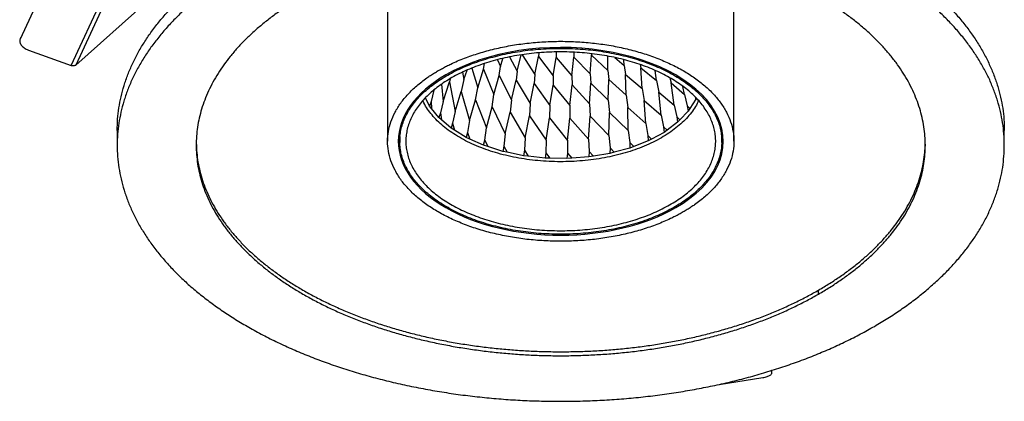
# Model space of a CAD drawing. Header units: millimetres. Extents: x 226 to 954, y 75 to 822.
# Tile 25 of 127: x 778 to 940, y 77 to 139. Entities that reach past the tile are written whole.
import ezdxf

# ---------------------------------------------------------------- set-up
doc = ezdxf.new("R2010")
doc.units = ezdxf.units.MM

msp = doc.modelspace()

# ---------------------------------------------------------------- linework, layer by layer
at = {"color": 179, "linetype": 'Continuous', "lineweight": 25}
for p, q in [((838.29, 149.25), (838.29, 119.44)), ((895.29, 119.44), (895.29, 149.25)), ((783.25, 147.97), (777.81, 136.26)), ((793.45, 145.93), (786.98, 131.99)), ((786.19, 131.89), (792.66, 145.83)), ((786.98, 131.99), (798.65, 142.37)), ((777.83, 136.33), (777.76, 136.1)), ((777.88, 136.48), (777.81, 136.26)), ((777.88, 136.48), (777.84, 136.33)), ((779.17, 134.46), (786.19, 131.89)), ((856.85, 131.75), (857.23, 133.08)), ((858.33, 133.32), (859.59, 130.97)), ((859.59, 130.97), (860.26, 133.66)), ((860.43, 133.69), (862.52, 130.45)), ((862.52, 130.45), (863.12, 133.41)), ((863.16, 134), (863.12, 133.41)), ((863.12, 133.41), (865.55, 130.2)), ((865.55, 130.2), (866.02, 133.21)), ((866.04, 134.15), (866.02, 133.21)), ((866.02, 133.21), (868.61, 130.23)), ((868.61, 130.23), (868.95, 133.27)), ((868.92, 134.1), (868.95, 133.27)), ((868.95, 133.27), (871.62, 130.53)), ((871.62, 130.53), (871.82, 133.6)), ((871.79, 133.86), (871.82, 133.6)), ((871.82, 133.6), (874.52, 131.1)), ((874.52, 131.1), (874.55, 133.45)), ((875.68, 133.23), (877.22, 131.92)), ((852.16, 131.49), (853.13, 128.25)), ((853.13, 128.25), (854.07, 131.31)), ((854.07, 131.31), (854.25, 132.25)), ((854.07, 131.31), (855.76, 127.13)), ((856.37, 132.87), (856.85, 131.75)), ((856.63, 130.27), (856.85, 131.75)), ((877.22, 131.92), (877.19, 132.87)), ((877.22, 131.92), (877.45, 130.45)), ((879.85, 132.07), (879.95, 131.54)), ((880.19, 128.13), (879.95, 131.54)), ((879.95, 131.54), (882.52, 129.45)), ((848.6, 129.74), (848.47, 129.22)), ((850.6, 130.81), (850.84, 129.59)), ((850.84, 129.59), (851.36, 131.15)), ((855.76, 127.13), (856.63, 130.27)), ((856.63, 130.27), (858.67, 126.26)), ((859.59, 130.97), (859.44, 129.48)), ((862.52, 130.45), (862.43, 128.95)), ((865.55, 130.2), (865.52, 128.69)), ((868.61, 130.23), (868.65, 128.72)), ((871.62, 130.53), (871.73, 129.03)), ((874.52, 131.1), (874.69, 129.61)), ((877.53, 127.03), (877.45, 130.45)), ((877.45, 130.45), (880.19, 128.13)), ((882.52, 129.45), (882.33, 131.1)), ((884.73, 129.89), (884.93, 129.05)), ((847.16, 128.83), (847.41, 126.01)), ((847.41, 126.01), (848.47, 129.22)), ((848.47, 129.22), (849.39, 124.34)), ((850.84, 129.59), (850.42, 127.64)), ((852.78, 126.26), (853.13, 128.25)), ((858.67, 126.26), (859.44, 129.48)), ((859.44, 129.48), (861.77, 125.66)), ((861.77, 125.66), (862.43, 128.95)), ((862.43, 128.95), (864.99, 125.35)), ((864.99, 125.35), (865.52, 128.69)), ((865.52, 128.69), (868.26, 125.34)), ((868.26, 125.34), (868.65, 128.72)), ((868.65, 128.72), (871.49, 125.62)), ((871.49, 125.62), (871.73, 129.03)), ((871.73, 129.03), (874.61, 126.19)), ((874.61, 126.19), (874.69, 129.61)), ((874.69, 129.61), (877.53, 127.03)), ((880.19, 128.13), (880.54, 126.14)), ((882.52, 129.45), (882.93, 127.5)), ((885.47, 125.36), (884.93, 129.05)), ((884.93, 129.05), (887.15, 127.13)), ((887.15, 127.13), (886.9, 128.47)), ((845.2, 125.23), (844.51, 126.59)), ((845.92, 127.84), (845.44, 125.99)), ((845.92, 127.84), (845.94, 127.91)), ((845.92, 127.89), (845.92, 127.84)), ((849.39, 124.34), (850.42, 127.64)), ((850.42, 127.64), (851.79, 122.86)), ((855.48, 125.11), (855.76, 127.13)), ((877.53, 127.03), (877.81, 125.01)), ((883.33, 123.76), (882.93, 127.5)), ((882.93, 127.5), (885.47, 125.36)), ((887.15, 127.13), (887.61, 125.27)), ((888.92, 126.73), (889, 126.35)), ((889.08, 126.57), (889, 126.35)), ((845.44, 125.99), (845.2, 125.23)), ((845.52, 124.81), (845.2, 125.23)), ((845.44, 125.99), (845.52, 124.81)), ((846.73, 123.33), (845.52, 124.81)), ((847.41, 126.01), (846.97, 124.12)), ((851.79, 122.86), (852.78, 126.26)), ((852.78, 126.26), (854.56, 121.63)), ((854.56, 121.63), (855.48, 125.11)), ((855.48, 125.11), (857.64, 120.66)), ((858.67, 126.26), (858.45, 124.22)), ((861.77, 125.66), (861.64, 123.61)), ((864.99, 125.35), (864.94, 123.29)), ((868.26, 125.34), (868.3, 123.27)), ((871.49, 125.62), (871.62, 123.56)), ((874.61, 126.19), (874.81, 124.15)), ((877.89, 121.23), (877.81, 125.01)), ((877.81, 125.01), (880.78, 122.37)), ((880.78, 122.37), (880.54, 126.14)), ((880.54, 126.14), (883.33, 123.76)), ((885.47, 125.36), (885.89, 123.45)), ((887.61, 125.27), (888.05, 124.81)), ((887.61, 125.27), (887.77, 124.39)), ((888.05, 124.81), (887.77, 124.39)), ((889, 126.35), (888.05, 124.81)), ((846.97, 124.12), (846.73, 123.33)), ((847.16, 122.95), (846.73, 123.33)), ((846.97, 124.12), (847.16, 122.95)), ((849.39, 124.34), (848.99, 122.41)), ((857.64, 120.66), (858.45, 124.22)), ((858.45, 124.22), (860.94, 119.98)), ((860.94, 119.98), (861.64, 123.61)), ((861.64, 123.61), (864.38, 119.6)), ((864.38, 119.6), (864.94, 123.29)), ((864.94, 123.29), (867.88, 119.54)), ((867.88, 119.54), (868.3, 123.27)), ((868.3, 123.27), (871.36, 119.8)), ((871.36, 119.8), (871.62, 123.56)), ((871.62, 123.56), (874.72, 120.37)), ((874.72, 120.37), (874.81, 124.15)), ((874.81, 124.15), (877.89, 121.23)), ((883.33, 123.76), (883.7, 121.81)), ((885.89, 123.45), (886.41, 122.95)), ((885.89, 123.45), (886.02, 122.56)), ((887.77, 124.39), (886.41, 122.95)), ((848.76, 121.6), (847.16, 122.95)), ((848.99, 122.41), (848.76, 121.6)), ((849.29, 121.27), (848.76, 121.6)), ((848.99, 122.41), (849.29, 121.27)), ((851.79, 122.86), (851.45, 120.9)), ((854.29, 119.64), (854.56, 121.63)), ((880.78, 122.37), (881.1, 120.4)), ((883.7, 121.81), (884.29, 121.27)), ((883.7, 121.81), (883.79, 120.91)), ((886.02, 122.56), (884.29, 121.27)), ((886.41, 122.95), (886.02, 122.56)), ((793.79, 121.23), (793.79, 118.78)), ((840.24, 121.33), (840.29, 119.25)), ((851.23, 120.08), (849.29, 121.27)), ((851.45, 120.9), (851.23, 120.08)), ((851.84, 119.79), (851.23, 120.08)), ((851.45, 120.9), (851.84, 119.79)), ((857.64, 120.66), (857.43, 118.64)), ((860.94, 119.98), (860.8, 117.95)), ((874.72, 120.37), (874.9, 118.35)), ((877.89, 121.23), (878.14, 119.23)), ((881.1, 120.4), (881.73, 119.79)), ((881.1, 120.4), (881.15, 119.49)), ((883.79, 120.91), (881.73, 119.79)), ((884.29, 121.27), (883.79, 120.91)), ((893.28, 119.25), (893.33, 121.33)), ((939.79, 118.78), (939.79, 121.23)), ((806.8, 119.11), (806.81, 118.81)), ((854.08, 118.79), (851.84, 119.79)), ((854.08, 118.79), (854.29, 119.64)), ((854.76, 118.57), (854.08, 118.79)), ((854.29, 119.64), (854.76, 118.57)), ((857.25, 117.78), (854.76, 118.57)), ((857.43, 118.64), (857.25, 117.78)), ((857.43, 118.64), (857.98, 117.62)), ((864.38, 119.6), (864.32, 117.56)), ((867.88, 119.54), (867.9, 117.5)), ((871.36, 119.8), (871.46, 117.76)), ((874.9, 118.35), (874.88, 117.44)), ((874.9, 118.35), (875.59, 117.62)), ((878.15, 118.32), (875.59, 117.62)), ((878.14, 119.23), (878.81, 118.57)), ((878.14, 119.23), (878.15, 118.32)), ((878.81, 118.57), (878.15, 118.32)), ((881.15, 119.49), (878.81, 118.57)), ((881.73, 119.79), (881.15, 119.49)), ((926.76, 118.81), (926.77, 119.11)), ((857.98, 117.62), (857.25, 117.78)), ((860.64, 117.07), (857.98, 117.62)), ((860.8, 117.95), (860.64, 117.07)), ((861.41, 116.98), (860.64, 117.07)), ((860.8, 117.95), (861.41, 116.98)), ((864.2, 116.67), (861.41, 116.98)), ((864.32, 117.56), (864.2, 116.67)), ((864.32, 117.56), (864.98, 116.65)), ((867.9, 117.5), (867.81, 116.6)), ((867.9, 117.5), (868.59, 116.65)), ((871.4, 116.86), (868.59, 116.65)), ((871.46, 117.76), (871.4, 116.86)), ((872.16, 116.98), (871.4, 116.86)), ((871.46, 117.76), (872.16, 116.98)), ((874.88, 117.44), (872.16, 116.98)), ((875.59, 117.62), (874.88, 117.44)), ((864.98, 116.65), (864.2, 116.67)), ((867.81, 116.6), (864.98, 116.65)), ((868.59, 116.65), (867.81, 116.6)), ((909.21, 94.29), (909.21, 94.94)), ((901.47, 81.53), (901.36, 81.68)), ((901.53, 81.31), (901.51, 81.59)), ((892.88, 79.43), (900.04, 80.54))]:
    msp.add_line(p, q, dxfattribs=at)
at = {"color": 8, "linetype": 'Continuous', "lineweight": 25}
for p, q in [((885.96, 130.2), (885.96, 130)), ((885.7, 108.73), (885.7, 108.52)), ((901.46, 81.71), (901.47, 81.53))]:
    msp.add_line(p, q, dxfattribs=at)
at = {"color": 179, "linetype": 'Continuous', "lineweight": 25}
for points, knots in [([(815.17, 151.03), (815.93, 151.46), (817.47, 152.33), (819.89, 153.54), (822.39, 154.7), (824.99, 155.8), (827.64, 156.82), (830.36, 157.77), (833.12, 158.64), (835.95, 159.45), (838.86, 160.18), (841.83, 160.85), (844.88, 161.45), (847.96, 161.96), (851.08, 162.4), (854.21, 162.76), (857.35, 163.03), (860.49, 163.23), (863.63, 163.35), (866.81, 163.39), (870, 163.35), (873.2, 163.22), (876.39, 163.02), (879.57, 162.74), (882.7, 162.37), (885.78, 161.94), (888.81, 161.43), (891.79, 160.84), (894.75, 160.17), (897.67, 159.43), (900.55, 158.61), (903.36, 157.72), (906.11, 156.75), (908.76, 155.73), (911.32, 154.64), (913.77, 153.5), (916.14, 152.3), (918.43, 151.03), (920.64, 149.7), (922.76, 148.31), (924.77, 146.86), (926.66, 145.36), (928.43, 143.83), (930.07, 142.26), (931.59, 140.66), (932.98, 139.03), (934.26, 137.35), (935.41, 135.64), (936.45, 133.88), (937.34, 132.1), (938.1, 130.3), (938.72, 128.49), (939.2, 126.68), (939.54, 124.87), (939.75, 123.05), (939.77, 121.84), (939.79, 121.23)], [0, 0, 0, 0, 0.018667, 0.037333, 0.056, 0.074667, 0.093333, 0.111667, 0.13, 0.148333, 0.166667, 0.185333, 0.204, 0.222667, 0.241333, 0.26, 0.278333, 0.296667, 0.315, 0.333333, 0.352, 0.370667, 0.389333, 0.408, 0.426667, 0.445, 0.463333, 0.481667, 0.5, 0.518667, 0.537333, 0.556, 0.574667, 0.593333, 0.611667, 0.63, 0.648333, 0.666667, 0.685333, 0.704, 0.722667, 0.741333, 0.76, 0.778333, 0.796667, 0.815, 0.833333, 0.852, 0.870667, 0.889333, 0.908, 0.926667, 0.945, 0.963333, 0.981667, 1, 1, 1, 1]), ([(918.41, 88.98), (919.15, 89.43), (920.65, 90.31), (922.76, 91.71), (924.77, 93.15), (926.66, 94.65), (928.43, 96.19), (930.07, 97.75), (931.59, 99.35), (932.98, 100.98), (934.26, 102.66), (935.41, 104.38), (936.45, 106.13), (937.34, 107.91), (938.1, 109.72), (938.72, 111.52), (939.2, 113.34), (939.54, 115.15), (939.74, 116.96), (939.81, 118.79), (939.74, 120.64), (939.53, 122.49), (939.18, 124.33), (938.68, 126.16), (938.05, 127.97), (937.3, 129.75), (936.41, 131.49), (935.39, 133.22), (934.24, 134.93), (932.96, 136.61), (931.54, 138.27), (929.99, 139.9), (928.32, 141.48), (926.54, 143.01), (924.66, 144.49), (922.68, 145.91), (920.6, 147.28), (918.41, 148.6), (916.1, 149.87), (913.69, 151.09), (911.18, 152.25), (908.59, 153.35), (905.93, 154.37), (903.21, 155.32), (900.45, 156.19), (897.62, 157), (894.71, 157.73), (891.74, 158.4), (888.7, 159), (885.61, 159.51), (882.49, 159.95), (879.36, 160.31), (876.22, 160.58), (873.09, 160.78), (869.94, 160.9), (866.77, 160.94), (863.58, 160.9), (860.37, 160.78), (857.18, 160.57), (854.01, 160.29), (850.88, 159.93), (847.79, 159.49), (844.77, 158.98), (841.78, 158.39), (838.82, 157.73), (835.9, 156.98), (833.02, 156.16), (830.21, 155.27), (827.46, 154.3), (824.81, 153.28), (822.26, 152.19), (819.8, 151.05), (817.43, 149.85), (815.92, 149.01), (815.17, 148.58)], [0, 0, 0, 0, 0.014, 0.028, 0.042, 0.056, 0.07, 0.08375, 0.0975, 0.11125, 0.125, 0.139, 0.153, 0.167, 0.181, 0.195, 0.20875, 0.2225, 0.23625, 0.25, 0.264, 0.278, 0.292, 0.306, 0.32, 0.33375, 0.3475, 0.36125, 0.375, 0.389, 0.403, 0.417, 0.431, 0.445, 0.45875, 0.4725, 0.48625, 0.5, 0.514, 0.528, 0.542, 0.556, 0.57, 0.58375, 0.5975, 0.61125, 0.625, 0.639, 0.653, 0.667, 0.681, 0.695, 0.70875, 0.7225, 0.73625, 0.75, 0.764, 0.778, 0.792, 0.806, 0.82, 0.83375, 0.8475, 0.86125, 0.875, 0.889, 0.903, 0.917, 0.931, 0.945, 0.95875, 0.9725, 0.98625, 1, 1, 1, 1]), ([(909.21, 94.29), (909.83, 94.65), (911.06, 95.38), (912.79, 96.53), (914.44, 97.72), (916, 98.95), (917.45, 100.21), (918.8, 101.5), (920.05, 102.81), (921.19, 104.15), (922.24, 105.53), (923.19, 106.94), (924.04, 108.39), (924.78, 109.85), (925.4, 111.33), (925.91, 112.82), (926.3, 114.31), (926.58, 115.79), (926.75, 117.29), (926.81, 118.79), (926.75, 120.31), (926.57, 121.83), (926.28, 123.34), (925.88, 124.85), (925.36, 126.33), (924.74, 127.79), (924.01, 129.23), (923.18, 130.65), (922.23, 132.05), (921.17, 133.44), (920, 134.8), (918.73, 136.14), (917.36, 137.44), (915.9, 138.7), (914.35, 139.91), (912.73, 141.08), (911.02, 142.2), (909.22, 143.29), (907.32, 144.34), (905.33, 145.34), (903.27, 146.29), (901.14, 147.19), (898.96, 148.03), (896.73, 148.81), (894.45, 149.53), (892.13, 150.19), (889.74, 150.8), (887.29, 151.35), (884.79, 151.83), (882.26, 152.26), (879.7, 152.62), (877.12, 152.91), (874.54, 153.14), (871.97, 153.3), (869.38, 153.4), (866.77, 153.43), (864.15, 153.4), (861.51, 153.3), (858.89, 153.13), (856.28, 152.9), (853.71, 152.6), (851.18, 152.24), (848.69, 151.82), (846.23, 151.34), (843.8, 150.79), (841.4, 150.18), (839.04, 149.51), (836.72, 148.77), (834.47, 147.98), (832.29, 147.14), (830.19, 146.24), (828.17, 145.3), (826.22, 144.32), (824.98, 143.62), (824.36, 143.28)], [0, 0, 0, 0, 0.014, 0.028, 0.042, 0.056, 0.07, 0.08375, 0.0975, 0.11125, 0.125, 0.139, 0.153, 0.167, 0.181, 0.195, 0.20875, 0.2225, 0.23625, 0.25, 0.264, 0.278, 0.292, 0.306, 0.32, 0.33375, 0.3475, 0.36125, 0.375, 0.389, 0.403, 0.417, 0.431, 0.445, 0.45875, 0.4725, 0.48625, 0.5, 0.514, 0.528, 0.542, 0.556, 0.57, 0.58375, 0.5975, 0.61125, 0.625, 0.639, 0.653, 0.667, 0.681, 0.695, 0.70875, 0.7225, 0.73625, 0.75, 0.764, 0.778, 0.792, 0.806, 0.82, 0.83375, 0.8475, 0.86125, 0.875, 0.889, 0.903, 0.917, 0.931, 0.945, 0.95875, 0.9725, 0.98625, 1, 1, 1, 1]), ([(793.79, 121.23), (793.8, 121.85), (793.83, 123.09), (794.05, 124.94), (794.4, 126.78), (794.89, 128.61), (795.52, 130.42), (796.28, 132.2), (797.16, 133.94), (798.18, 135.67), (799.33, 137.37), (800.62, 139.06), (802.04, 140.72), (803.58, 142.35), (805.25, 143.93), (807.03, 145.46), (808.91, 146.94), (810.89, 148.36), (812.97, 149.73), (814.43, 150.6), (815.17, 151.03)], [0, 0, 0, 0, 0.0559999, 0.1119999, 0.1679998, 0.2239997, 0.2799997, 0.3349998, 0.3899998, 0.4449999, 0.5, 0.5559999, 0.6119998, 0.6679998, 0.7239997, 0.7799996, 0.8349997, 0.8899998, 0.9449999, 1, 1, 1, 1]), ([(815.17, 148.58), (814.42, 148.14), (812.93, 147.25), (810.82, 145.86), (808.81, 144.41), (806.91, 142.91), (805.14, 141.38), (803.5, 139.81), (801.98, 138.22), (800.59, 136.58), (799.31, 134.9), (798.16, 133.19), (797.13, 131.43), (796.23, 129.65), (795.47, 127.85), (794.85, 126.04), (794.38, 124.23), (794.04, 122.42), (793.83, 120.6), (793.76, 118.77), (793.83, 116.93), (794.05, 115.08), (794.4, 113.24), (794.89, 111.4), (795.52, 109.6), (796.28, 107.82), (797.16, 106.07), (798.18, 104.35), (799.33, 102.64), (800.62, 100.95), (802.04, 99.29), (803.58, 97.67), (805.25, 96.08), (807.03, 94.55), (808.91, 93.08), (810.89, 91.66), (812.97, 90.29), (815.16, 88.97), (817.47, 87.69), (819.89, 86.47), (822.39, 85.31), (824.99, 84.22), (827.64, 83.2), (830.36, 82.25), (833.12, 81.37), (835.95, 80.57), (838.86, 79.83), (841.83, 79.16), (844.88, 78.57), (847.96, 78.05), (851.08, 77.61), (854.21, 77.26), (857.35, 76.98), (860.49, 76.78), (863.63, 76.67), (866.81, 76.63), (870, 76.67), (873.2, 76.79), (876.39, 76.99), (879.57, 77.28), (882.7, 77.64), (885.78, 78.08), (888.81, 78.59), (891.79, 79.18), (894.75, 79.84), (897.67, 80.58), (900.55, 81.4), (903.36, 82.3), (906.11, 83.26), (908.76, 84.29), (911.32, 85.37), (913.77, 86.51), (916.15, 87.71), (917.65, 88.56), (918.41, 88.98)], [0, 0, 0, 0, 0.014, 0.028, 0.042, 0.056, 0.07, 0.08375, 0.0975, 0.11125, 0.125, 0.139, 0.153, 0.167, 0.181, 0.195, 0.20875, 0.2225, 0.23625, 0.25, 0.264, 0.278, 0.292, 0.306, 0.32, 0.33375, 0.3475, 0.36125, 0.375, 0.389, 0.403, 0.417, 0.431, 0.445, 0.45875, 0.4725, 0.48625, 0.5, 0.514, 0.528, 0.542, 0.556, 0.57, 0.58375, 0.5975, 0.61125, 0.625, 0.639, 0.653, 0.667, 0.681, 0.695, 0.70875, 0.7225, 0.73625, 0.75, 0.764, 0.778, 0.792, 0.806, 0.82, 0.83375, 0.8475, 0.86125, 0.875, 0.889, 0.903, 0.917, 0.931, 0.945, 0.95875, 0.9725, 0.98625, 1, 1, 1, 1]), ([(824.36, 143.28), (823.75, 142.91), (822.52, 142.18), (820.78, 141.04), (819.13, 139.85), (817.57, 138.62), (816.12, 137.36), (814.77, 136.07), (813.52, 134.75), (812.38, 133.41), (811.33, 132.03), (810.38, 130.62), (809.53, 129.18), (808.8, 127.72), (808.17, 126.23), (807.66, 124.75), (807.27, 123.26), (806.99, 121.77), (806.82, 120.28), (806.77, 118.77), (806.83, 117.26), (807, 115.74), (807.29, 114.22), (807.69, 112.72), (808.21, 111.23), (808.83, 109.77), (809.56, 108.34), (810.4, 106.92), (811.34, 105.52), (812.4, 104.13), (813.57, 102.76), (814.84, 101.43), (816.21, 100.13), (817.67, 98.87), (819.22, 97.65), (820.84, 96.49), (822.55, 95.36), (824.36, 94.28), (826.25, 93.23), (828.24, 92.22), (830.3, 91.27), (832.43, 90.37), (834.61, 89.53), (836.85, 88.75), (839.12, 88.04), (841.45, 87.37), (843.83, 86.77), (846.28, 86.22), (848.78, 85.73), (851.31, 85.31), (853.88, 84.95), (856.45, 84.65), (859.03, 84.43), (861.61, 84.26), (864.19, 84.17), (866.8, 84.13), (869.43, 84.17), (872.06, 84.27), (874.68, 84.44), (877.29, 84.67), (879.86, 84.97), (882.4, 85.33), (884.88, 85.75), (887.34, 86.23), (889.77, 86.78), (892.17, 87.39), (894.54, 88.06), (896.85, 88.79), (899.11, 89.59), (901.28, 90.43), (903.39, 91.32), (905.4, 92.26), (907.36, 93.25), (908.59, 93.94), (909.21, 94.29)], [0, 0, 0, 0, 0.014, 0.028, 0.042, 0.056, 0.07, 0.08375, 0.0975, 0.11125, 0.125, 0.139, 0.153, 0.167, 0.181, 0.195, 0.20875, 0.2225, 0.23625, 0.25, 0.264, 0.278, 0.292, 0.306, 0.32, 0.33375, 0.3475, 0.36125, 0.375, 0.389, 0.403, 0.417, 0.431, 0.445, 0.45875, 0.4725, 0.48625, 0.5, 0.514, 0.528, 0.542, 0.556, 0.57, 0.58375, 0.5975, 0.61125, 0.625, 0.639, 0.653, 0.667, 0.681, 0.695, 0.70875, 0.7225, 0.73625, 0.75, 0.764, 0.778, 0.792, 0.806, 0.82, 0.83375, 0.8475, 0.86125, 0.875, 0.889, 0.903, 0.917, 0.931, 0.945, 0.95875, 0.9725, 0.98625, 1, 1, 1, 1]), ([(777.81, 136.26), (777.78, 136.18), (777.73, 136.03), (777.74, 135.78), (777.83, 135.52), (777.98, 135.27), (778.2, 135.02), (778.48, 134.8), (778.81, 134.6), (779.05, 134.51), (779.17, 134.46)], [0, 0, 0, 0, 0.124999, 0.25, 0.375, 0.5, 0.624999, 0.750001, 0.874999, 1, 1, 1, 1]), ([(847.62, 108.87), (847.22, 109.12), (846.44, 109.61), (845.38, 110.4), (844.4, 111.23), (843.52, 112.09), (842.73, 112.99), (842.06, 113.91), (841.48, 114.86), (841.02, 115.82), (840.66, 116.8), (840.42, 117.79), (840.29, 118.79), (840.27, 119.79), (840.37, 120.79), (840.58, 121.79), (840.9, 122.77), (841.34, 123.74), (841.88, 124.69), (842.53, 125.62), (843.28, 126.53), (844.14, 127.4), (845.09, 128.24), (846.13, 129.04), (847.26, 129.8), (848.48, 130.51), (849.77, 131.18), (851.14, 131.8), (852.57, 132.36), (854.07, 132.87), (855.62, 133.32), (857.21, 133.71), (858.85, 134.04), (860.52, 134.31), (862.22, 134.52), (863.94, 134.66), (865.67, 134.73), (867.41, 134.74), (869.14, 134.68), (870.86, 134.56), (872.57, 134.38), (874.25, 134.13), (875.9, 133.81), (877.5, 133.44), (879.07, 133), (880.58, 132.51), (882.03, 131.96), (883.42, 131.36), (884.74, 130.71), (885.55, 130.23), (885.96, 130)], [0, 0, 0, 0, 0.020833, 0.041667, 0.0625, 0.083333, 0.104167, 0.125, 0.145833, 0.166667, 0.1875, 0.208333, 0.229167, 0.25, 0.270833, 0.291667, 0.3125, 0.333333, 0.354167, 0.375, 0.395833, 0.416667, 0.4375, 0.458333, 0.479167, 0.5, 0.520833, 0.541667, 0.5625, 0.583333, 0.604167, 0.625, 0.645833, 0.666667, 0.6875, 0.708333, 0.729167, 0.75, 0.770833, 0.791667, 0.8125, 0.833333, 0.854167, 0.875, 0.895833, 0.916667, 0.9375, 0.958333, 0.979167, 1, 1, 1, 1]), ([(846.63, 131.07), (846.74, 131.13), (846.97, 131.26), (847.3, 131.44), (847.65, 131.63), (847.99, 131.81), (848.35, 131.98), (848.94, 132.27), (849.8, 132.66), (850.95, 133.12), (852.13, 133.55), (853.75, 134.08), (855.86, 134.66), (858.5, 135.21), (861.22, 135.6), (863.99, 135.84), (866.79, 135.92), (869.58, 135.84), (872.36, 135.6), (875.07, 135.21), (877.71, 134.66), (880.24, 133.97), (882.65, 133.14), (884.9, 132.17), (886.97, 131.09), (888.85, 129.89), (890.52, 128.59), (891.96, 127.2), (893.16, 125.74), (894.1, 124.22), (894.78, 122.65), (895.19, 121.05), (895.33, 119.44), (895.19, 117.82), (894.78, 116.22), (894.1, 114.65), (893.16, 113.13), (892.16, 111.91), (891.24, 110.97), (890.49, 110.29), (889.69, 109.63), (888.92, 109.06), (888.22, 108.59), (887.59, 108.19), (887.16, 107.93), (886.94, 107.8)], [0, 0, 0, 0, 0.0052124, 0.010422, 0.0156302, 0.0208383, 0.0260479, 0.0312603, 0.0468891, 0.0625178, 0.0781466, 0.0937753, 0.1250234, 0.1562715, 0.1875196, 0.2187677, 0.2500158, 0.2812639, 0.312512, 0.3437601, 0.3750082, 0.4062563, 0.4375043, 0.4687524, 0.5000005, 0.5312486, 0.5624967, 0.5937448, 0.6249929, 0.656241, 0.6874891, 0.7187372, 0.7499853, 0.7812333, 0.8124814, 0.8437295, 0.8749776, 0.9062257, 0.9218545, 0.9374832, 0.953112, 0.9687407, 0.9791624, 0.9895784, 1, 1, 1, 1]), ([(885.7, 108.52), (892.46, 112.42), (895.1, 118.1), (890.15, 128.76), (882.94, 132.92), (864.48, 135.78), (854.63, 134.26), (847.87, 130.36)], [0, 0, 0, 0, 0.3333333, 0.3333333, 0.6666667, 0.6666667, 1, 1, 1, 1]), ([(885.23, 129.6), (884.84, 129.83), (884.06, 130.28), (882.79, 130.91), (881.46, 131.49), (880.06, 132.02), (878.6, 132.49), (877.1, 132.91), (875.55, 133.27), (873.97, 133.57), (872.35, 133.81), (870.71, 133.99), (869.05, 134.11), (867.38, 134.16), (865.71, 134.15), (864.05, 134.08), (862.39, 133.95), (860.76, 133.75), (859.15, 133.49), (857.57, 133.17), (856.04, 132.8), (854.55, 132.36), (853.11, 131.87), (851.73, 131.33), (850.41, 130.74), (849.17, 130.09), (848, 129.41), (846.91, 128.67), (845.91, 127.9), (844.99, 127.1), (844.17, 126.26), (843.45, 125.39), (842.82, 124.5), (842.3, 123.58), (841.88, 122.65), (841.57, 121.7), (841.37, 120.74), (841.28, 119.78), (841.29, 118.82), (841.42, 117.86), (841.65, 116.9), (841.99, 115.96), (842.44, 115.03), (842.99, 114.12), (843.64, 113.23), (844.39, 112.37), (845.24, 111.54), (846.18, 110.74), (847.21, 109.98), (847.96, 109.51), (848.34, 109.27)], [0, 0, 0, 0, 0.020833, 0.041667, 0.0625, 0.083333, 0.104167, 0.125, 0.145833, 0.166667, 0.1875, 0.208333, 0.229167, 0.25, 0.270833, 0.291667, 0.3125, 0.333333, 0.354167, 0.375, 0.395833, 0.416667, 0.4375, 0.458333, 0.479167, 0.5, 0.520833, 0.541667, 0.5625, 0.583333, 0.604167, 0.625, 0.645833, 0.666667, 0.6875, 0.708333, 0.729167, 0.75, 0.770833, 0.791667, 0.8125, 0.833333, 0.854167, 0.875, 0.895833, 0.916667, 0.9375, 0.958333, 0.979167, 1, 1, 1, 1]), ([(786.98, 131.99), (786.93, 131.95), (786.82, 131.88), (786.62, 131.83), (786.41, 131.83), (786.26, 131.87), (786.19, 131.89)], [0, 0, 0, 0, 0.249996, 0.5, 0.749998, 1, 1, 1, 1]), ([(886.94, 107.8), (886.83, 107.74), (886.61, 107.61), (886.27, 107.43), (885.93, 107.24), (885.58, 107.07), (885.23, 106.89), (884.63, 106.6), (883.77, 106.22), (882.63, 105.75), (881.44, 105.32), (879.82, 104.79), (877.71, 104.21), (875.07, 103.67), (872.36, 103.27), (869.58, 103.04), (866.79, 102.96), (863.99, 103.04), (861.22, 103.27), (858.5, 103.67), (855.86, 104.21), (853.33, 104.9), (850.93, 105.73), (848.68, 106.7), (846.6, 107.78), (844.72, 108.98), (843.05, 110.28), (841.61, 111.67), (840.41, 113.13), (839.47, 114.65), (838.79, 116.22), (838.38, 117.82), (838.24, 119.44), (838.38, 121.05), (838.79, 122.65), (839.47, 124.22), (840.41, 125.74), (841.41, 126.96), (842.33, 127.9), (843.08, 128.58), (843.89, 129.24), (844.65, 129.81), (845.36, 130.29), (845.98, 130.69), (846.42, 130.94), (846.63, 131.07)], [0, 0, 0, 0, 0.0052124, 0.010422, 0.0156302, 0.0208383, 0.0260479, 0.0312603, 0.0468891, 0.0625178, 0.0781466, 0.0937753, 0.1250234, 0.1562715, 0.1875196, 0.2187677, 0.2500158, 0.2812639, 0.312512, 0.3437601, 0.3750082, 0.4062563, 0.4375043, 0.4687524, 0.5000005, 0.5312486, 0.5624967, 0.5937448, 0.6249929, 0.656241, 0.6874891, 0.7187372, 0.7499853, 0.7812333, 0.8124814, 0.8437295, 0.8749776, 0.9062257, 0.9218545, 0.9374832, 0.953112, 0.9687407, 0.9791624, 0.9895784, 1, 1, 1, 1]), ([(847.87, 130.36), (842.85, 127.46), (840.04, 123.53), (840.04, 115.34), (842.85, 111.41), (852.89, 105.62), (859.69, 103.99), (873.88, 103.99), (880.68, 105.62), (885.7, 108.52)], [0, 0, 0, 0, 0.25, 0.25, 0.5, 0.5, 0.75, 0.75, 1, 1, 1, 1]), ([(885.96, 130), (886.35, 129.75), (887.13, 129.26), (888.2, 128.47), (889.17, 127.64), (890.06, 126.78), (890.84, 125.88), (891.52, 124.96), (892.09, 124.02), (892.56, 123.05), (892.91, 122.07), (893.15, 121.08), (893.28, 120.08), (893.3, 119.08), (893.2, 118.08), (892.99, 117.08), (892.67, 116.1), (892.23, 115.13), (891.69, 114.18), (891.04, 113.25), (890.29, 112.35), (889.44, 111.47), (888.49, 110.64), (887.44, 109.84), (886.31, 109.08), (885.09, 108.36), (883.8, 107.69), (882.43, 107.08), (881, 106.51), (879.51, 106), (877.96, 105.55), (876.36, 105.16), (874.72, 104.83), (873.05, 104.56), (871.35, 104.36), (869.63, 104.22), (867.9, 104.14), (866.17, 104.13), (864.43, 104.19), (862.71, 104.31), (861.01, 104.5), (859.33, 104.75), (857.68, 105.06), (856.07, 105.43), (854.5, 105.87), (852.99, 106.36), (851.54, 106.91), (850.16, 107.51), (848.84, 108.16), (848.02, 108.64), (847.62, 108.87)], [0, 0, 0, 0, 0.020833, 0.041667, 0.0625, 0.083333, 0.104167, 0.125, 0.145833, 0.166667, 0.1875, 0.208333, 0.229167, 0.25, 0.270833, 0.291667, 0.3125, 0.333333, 0.354167, 0.375, 0.395833, 0.416667, 0.4375, 0.458333, 0.479167, 0.5, 0.520833, 0.541667, 0.5625, 0.583333, 0.604167, 0.625, 0.645833, 0.666667, 0.6875, 0.708333, 0.729167, 0.75, 0.770833, 0.791667, 0.8125, 0.833333, 0.854167, 0.875, 0.895833, 0.916667, 0.9375, 0.958333, 0.979167, 1, 1, 1, 1]), ([(848.34, 109.27), (848.73, 109.04), (849.51, 108.59), (850.78, 107.96), (852.12, 107.38), (853.51, 106.85), (854.97, 106.38), (856.47, 105.96), (858.02, 105.6), (859.61, 105.3), (861.22, 105.06), (862.87, 104.88), (864.52, 104.76), (866.19, 104.71), (867.86, 104.72), (869.52, 104.79), (871.18, 104.92), (872.81, 105.12), (874.42, 105.38), (876, 105.7), (877.53, 106.08), (879.03, 106.51), (880.46, 107), (881.84, 107.54), (883.16, 108.14), (884.4, 108.78), (885.57, 109.47), (886.66, 110.2), (887.67, 110.97), (888.58, 111.77), (889.4, 112.61), (890.13, 113.48), (890.75, 114.38), (891.27, 115.29), (891.69, 116.23), (892, 117.17), (892.2, 118.13), (892.3, 119.09), (892.28, 120.06), (892.16, 121.02), (891.92, 121.97), (891.58, 122.92), (891.14, 123.84), (890.58, 124.75), (889.93, 125.64), (889.18, 126.5), (888.33, 127.33), (887.39, 128.13), (886.36, 128.89), (885.61, 129.36), (885.23, 129.6)], [0, 0, 0, 0, 0.020833, 0.041667, 0.0625, 0.083333, 0.104167, 0.125, 0.145833, 0.166667, 0.1875, 0.208333, 0.229167, 0.25, 0.270833, 0.291667, 0.3125, 0.333333, 0.354167, 0.375, 0.395833, 0.416667, 0.4375, 0.458333, 0.479167, 0.5, 0.520833, 0.541667, 0.5625, 0.583333, 0.604167, 0.625, 0.645833, 0.666667, 0.6875, 0.708333, 0.729167, 0.75, 0.770833, 0.791667, 0.8125, 0.833333, 0.854167, 0.875, 0.895833, 0.916667, 0.9375, 0.958333, 0.979167, 1, 1, 1, 1]), ([(849.79, 120.28), (849.37, 120.54), (848.54, 121.06), (847.44, 121.92), (846.45, 122.82), (845.58, 123.76), (844.85, 124.74), (844.36, 125.54), (844.15, 126.02), (844.1, 126.15)], [0, 0, 0, 0, 0.1566872, 0.3133745, 0.4700617, 0.626749, 0.7834362, 0.9401235, 1, 1, 1, 1]), ([(889.48, 126.13), (889.32, 125.8), (888.98, 125.13), (888.3, 124.15), (887.49, 123.2), (886.55, 122.28), (885.49, 121.41), (884.31, 120.58), (883.03, 119.82), (881.64, 119.11), (880.16, 118.47), (878.61, 117.9), (876.97, 117.4), (875.28, 116.98), (873.53, 116.63), (871.74, 116.37), (869.92, 116.18), (868.08, 116.08), (866.24, 116.07), (864.39, 116.13), (862.56, 116.28), (860.76, 116.52), (859, 116.83), (857.28, 117.22), (855.62, 117.69), (854.03, 118.23), (852.52, 118.85), (851.09, 119.52), (850.22, 120.03), (849.79, 120.28)], [0, 0, 0, 0, 0.0356989, 0.0727874, 0.1098759, 0.1469644, 0.1840529, 0.2211414, 0.2582299, 0.2953184, 0.3324069, 0.3694954, 0.406584, 0.4436725, 0.480761, 0.5178495, 0.554938, 0.5920265, 0.629115, 0.6662035, 0.703292, 0.7403805, 0.777469, 0.8145575, 0.851646, 0.8887345, 0.925823, 0.9629115, 1, 1, 1, 1]), ([(806.8, 119.11), (806.81, 118.71), (806.83, 117.8), (807, 116.39), (807.29, 114.88), (807.69, 113.37), (808.21, 111.89), (808.83, 110.42), (809.56, 108.99), (810.4, 107.57), (811.34, 106.17), (812.4, 104.78), (813.57, 103.42), (814.84, 102.08), (816.21, 100.78), (817.67, 99.52), (819.22, 98.31), (820.84, 97.14), (822.55, 96.02), (824.36, 94.93), (826.25, 93.88), (828.24, 92.88), (830.3, 91.93), (832.43, 91.03), (834.61, 90.19), (836.85, 89.41), (839.12, 88.69), (841.45, 88.03), (843.83, 87.42), (846.28, 86.87), (848.78, 86.38), (851.31, 85.96), (853.88, 85.6), (856.45, 85.31), (859.03, 85.08), (861.61, 84.92), (864.19, 84.82), (866.8, 84.79), (869.43, 84.82), (872.06, 84.92), (874.68, 85.09), (877.29, 85.32), (879.86, 85.62), (882.4, 85.98), (884.88, 86.4), (887.34, 86.88), (889.77, 87.43), (892.17, 88.04), (894.54, 88.71), (896.85, 89.45), (899.11, 90.24), (901.28, 91.08), (903.39, 91.98), (905.4, 92.91), (907.36, 93.9), (908.59, 94.6), (909.21, 94.94)], [0, 0, 0, 0, 0.014758, 0.033499, 0.05224, 0.070981, 0.089722, 0.108128, 0.126535, 0.144941, 0.163347, 0.182088, 0.200829, 0.21957, 0.238311, 0.257052, 0.275459, 0.293865, 0.312272, 0.330678, 0.349419, 0.36816, 0.386901, 0.405642, 0.424383, 0.442789, 0.461196, 0.479602, 0.498008, 0.516749, 0.53549, 0.554231, 0.572972, 0.591713, 0.61012, 0.628526, 0.646933, 0.665339, 0.68408, 0.702821, 0.721562, 0.740303, 0.759044, 0.77745, 0.795857, 0.814263, 0.832669, 0.85141, 0.870151, 0.888892, 0.907633, 0.926374, 0.944781, 0.963187, 0.981594, 1, 1, 1, 1]), ([(909.21, 94.94), (909.83, 95.31), (911.06, 96.03), (912.79, 97.18), (914.44, 98.37), (916, 99.6), (917.45, 100.86), (918.8, 102.15), (920.05, 103.46), (921.19, 104.81), (922.24, 106.19), (923.19, 107.6), (924.04, 109.04), (924.78, 110.5), (925.4, 111.98), (925.91, 113.47), (926.3, 114.96), (926.58, 116.45), (926.74, 117.83), (926.76, 118.72), (926.77, 119.11)], [0, 0, 0, 0, 0.056687, 0.113374, 0.170061, 0.226747, 0.283434, 0.339109, 0.394784, 0.450459, 0.506133, 0.56282, 0.619507, 0.676194, 0.732881, 0.789568, 0.845243, 0.900917, 0.956592, 1, 1, 1, 1]), ([(806.84, 117.91), (806.89, 117.41), (806.99, 116.39), (807.29, 114.88), (807.69, 113.37), (808.21, 111.89), (808.83, 110.42), (809.56, 108.99), (810.4, 107.57), (811.34, 106.17), (812.4, 104.78), (813.57, 103.42), (814.84, 102.08), (816.21, 100.78), (817.67, 99.52), (819.22, 98.31), (820.84, 97.14), (822.55, 96.02), (824.36, 94.93), (826.25, 93.88), (828.24, 92.88), (830.3, 91.93), (832.43, 91.03), (834.61, 90.19), (836.85, 89.41), (839.12, 88.69), (841.45, 88.03), (843.83, 87.42), (846.28, 86.87), (848.78, 86.38), (851.31, 85.96), (853.88, 85.6), (856.45, 85.31), (859.03, 85.08), (861.61, 84.92), (864.19, 84.82), (866.8, 84.79), (869.43, 84.82), (872.06, 84.92), (874.68, 85.09), (877.29, 85.32), (879.86, 85.62), (882.4, 85.98), (884.88, 86.4), (887.34, 86.88), (889.77, 87.43), (892.17, 88.04), (894.54, 88.71), (896.85, 89.45), (899.11, 90.24), (901.28, 91.08), (903.39, 91.98), (905.4, 92.91), (907.36, 93.9), (908.59, 94.6), (909.21, 94.94)], [0, 0, 0, 0, 0.019022, 0.038043, 0.057065, 0.076087, 0.094769, 0.113451, 0.132133, 0.150815, 0.169837, 0.188859, 0.20788, 0.226902, 0.245924, 0.264606, 0.283288, 0.30197, 0.320652, 0.339674, 0.358696, 0.377717, 0.396739, 0.415761, 0.434443, 0.453125, 0.471807, 0.490489, 0.509511, 0.528533, 0.547554, 0.566576, 0.585598, 0.60428, 0.622962, 0.641644, 0.660326, 0.679348, 0.69837, 0.717391, 0.736413, 0.755435, 0.774117, 0.792799, 0.811481, 0.830163, 0.849185, 0.868206, 0.887228, 0.90625, 0.925272, 0.943954, 0.962636, 0.981318, 1, 1, 1, 1]), ([(909.21, 94.94), (909.83, 95.31), (911.06, 96.03), (912.79, 97.18), (914.44, 98.37), (916, 99.6), (917.45, 100.86), (918.8, 102.15), (920.05, 103.46), (921.19, 104.81), (922.24, 106.19), (923.19, 107.6), (924.04, 109.04), (924.78, 110.5), (925.4, 111.98), (925.91, 113.47), (926.3, 114.96), (926.59, 116.45), (926.68, 117.44), (926.73, 117.94)], [0, 0, 0, 0, 0.059259, 0.118518, 0.177778, 0.237037, 0.296296, 0.354497, 0.412698, 0.470899, 0.529101, 0.58836, 0.647619, 0.706878, 0.766137, 0.825397, 0.883598, 0.941799, 1, 1, 1, 1]), ([(900.04, 80.54), (900.17, 80.56), (900.41, 80.61), (900.75, 80.71), (901.04, 80.82), (901.27, 80.95), (901.44, 81.1), (901.53, 81.24), (901.55, 81.39), (901.5, 81.48), (901.47, 81.53)], [0, 0, 0, 0, 0.125, 0.25, 0.375, 0.5, 0.625, 0.75, 0.875, 1, 1, 1, 1]), ([(901.5, 81.59), (901.51, 81.62), (901.52, 81.66), (901.5, 81.7), (901.49, 81.72)], [0, 0, 0, 0, 0.586665, 1, 1, 1, 1])]:
    msp.add_open_spline(points, degree=3, knots=knots, dxfattribs=at)

doc.saveas('drawing.dxf')
